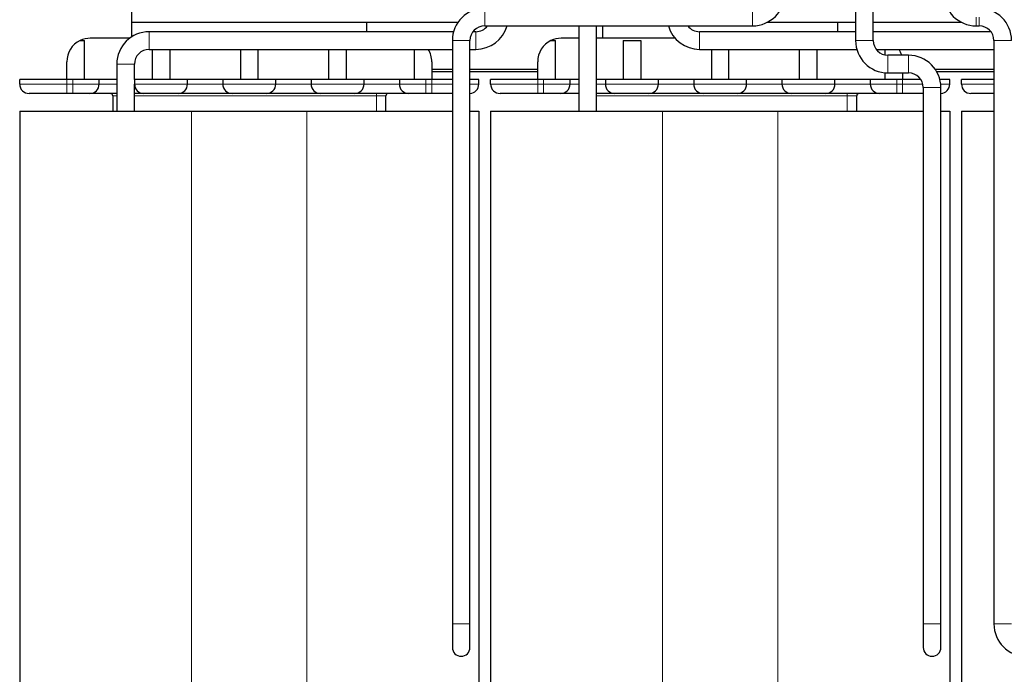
# Model space of a CAD drawing. Header units: millimetres. Extents: x 5 to 418, y 2 to 292.
# Tile 10 of 43: x 76 to 118, y 198 to 226. Entities that reach past the tile are written whole.
import ezdxf

# ---------------------------------------------------------------- set-up
doc = ezdxf.new("R2010")
doc.units = ezdxf.units.MM
doc.layers.add('SLD-0', color=7, linetype='Continuous')
doc.styles.add('SLDTEXTSTYLE0', font='TXT', dxfattribs={"width": 0.605})
doc.dimstyles.new('SLDDIMSTYLE0', dxfattribs={"dimtxt": 3.5, "dimasz": 3.302, "dimexe": 0, "dimexo": 0.0625, "dimgap": 0.875, "dimtad": 1, "dimlfac": 2, "dimrnd": 1e-09, "dimzin": 12, "dimdsep": 46, "dimtxsty": 'SLDTEXTSTYLE0', "dimsah": 1, "dimcen": 0.09, "dimadec": 0, "dimazin": 3, "dimtfac": 1, "dimtofl": 0, "dimtmove": 0, "dimatfit": 3, "dimfxl": 1, "dimfrac": 2, "dimtolj": 1, "dimtzin": 12, "dimarcsym": 0})

# ---------------------------------------------------------------- blocks, each defined once
blk = doc.blocks.new('_D_1')
at = {"layer": 'SLD-0', "color": 7}
for p, q in [((116.747, 251.02), (152.149, 251.02)), ((151.149, 180.17), (151.149, 251.02)), ((143.122, 180.17), (152.149, 180.17))]:
    blk.add_line(p, q, dxfattribs=at)
for points in [[(151.149, 251.02), (150.641, 247.718), (151.657, 247.718)], [(151.149, 180.17), (151.657, 183.472), (150.641, 183.472)]]:
    blk.add_solid(points, dxfattribs=at)
at = {"layer": 'SLD-0', "color": 7, "insert": (146.637, 209.579), "char_height": 3.5, "attachment_point": 1, "rotation": 90, "style": 'SLDTEXTSTYLE0'}
blk.add_mtext('141,7', dxfattribs=at)

msp = doc.modelspace()

# ---------------------------------------------------------------- linework, layer by layer
at = {"color": 7, "linetype": 'Continuous', "lineweight": 25}
for p, q in [((81.1224, 245.2697), (81.1224, 225.7697)), ((111.8724, 228.4947), (111.8724, 224.9947)), ((112.6224, 224.9947), (112.6224, 228.4947)), ((81.1224, 225.7697), (94.9866, 225.7697)), ((81.1224, 225.7697), (81.1224, 225.1471)), ((91.1224, 225.3697), (91.1224, 225.7697)), ((96.1224, 225.6197), (107.4974, 225.6197)), ((100.1224, 225.6197), (100.1224, 221.9947)), ((100.8724, 221.9947), (100.8724, 225.6197)), ((101.1224, 225.6197), (101.1224, 225.0947)), ((108.1219, 225.7697), (111.8724, 225.7697)), ((111.1224, 225.3697), (111.1224, 225.7697)), ((112.6224, 225.7697), (116.3729, 225.7697)), ((116.9974, 225.6197), (117.1224, 225.6197)), ((78.9365, 224.9947), (79.1224, 224.9947)), ((79.1224, 223.3447), (79.1224, 224.9947)), ((81.0474, 225.0947), (79.3724, 225.0947)), ((94.7995, 225.3697), (81.8724, 225.3697)), ((94.7474, 224.9947), (94.7474, 200.1947)), ((95.4974, 200.1947), (95.4974, 224.9947)), ((95.7474, 225.3697), (95.6224, 225.3697)), ((98.9365, 224.9947), (99.1224, 224.9947)), ((99.1224, 223.3447), (99.1224, 224.9947)), ((100.1224, 225.0947), (99.3724, 225.0947)), ((104.2078, 225.0947), (100.8724, 225.0947)), ((101.9974, 224.9947), (101.9974, 223.3447)), ((101.9974, 224.9947), (102.7474, 224.9947)), ((102.7474, 224.9947), (102.7474, 223.3447)), ((111.8724, 225.3697), (105.2474, 225.3697)), ((117.6224, 225.3697), (112.6224, 225.3697)), ((117.7474, 224.9947), (117.7474, 200.1947)), ((81.8724, 224.6197), (94.7474, 224.6197)), ((81.9974, 224.6197), (81.9974, 223.3447)), ((82.7474, 224.6197), (82.7474, 223.3447)), ((85.7474, 224.6197), (85.7474, 223.3447)), ((86.4974, 223.3447), (86.4974, 224.6197)), ((89.4974, 223.3447), (89.4974, 224.6197)), ((90.2474, 223.3447), (90.2474, 224.6197)), ((93.1224, 224.6197), (93.1224, 223.3447)), ((95.4974, 224.6197), (95.7474, 224.6197)), ((105.2474, 224.6197), (111.9245, 224.6197)), ((105.7474, 224.6197), (105.7474, 223.3447)), ((106.4974, 223.3447), (106.4974, 224.6197)), ((109.4974, 223.3447), (109.4974, 224.6197)), ((110.2474, 223.3447), (110.2474, 224.6197)), ((112.7474, 224.6197), (117.7474, 224.6197)), ((113.1224, 224.6197), (113.1224, 224.3823)), ((114.1224, 224.3697), (113.2474, 224.3697)), ((78.3724, 223.3447), (78.3724, 224.0947)), ((80.4974, 223.9947), (80.4974, 221.9947)), ((81.2474, 223.3447), (81.2474, 223.9947)), ((93.8724, 224.0947), (93.8724, 223.3447)), ((94.7474, 223.7697), (93.8724, 223.7697)), ((98.3724, 223.7697), (95.4974, 223.7697)), ((98.3724, 223.3447), (98.3724, 224.0947)), ((117.7474, 223.7697), (115.2581, 223.7697)), ((76.3724, 223.1447), (76.3724, 223.3447)), ((78.3724, 223.3447), (76.3724, 223.3447)), ((78.6224, 223.3447), (78.3724, 223.3447)), ((79.7474, 223.3447), (78.6224, 223.3447)), ((79.7474, 223.1447), (79.7474, 223.3447)), ((80.4974, 223.3447), (79.7474, 223.3447)), ((81.2474, 223.3447), (81.2474, 223.1447)), ((83.4974, 223.3447), (81.2474, 223.3447)), ((83.4974, 223.1447), (83.4974, 223.3447)), ((84.9974, 223.3447), (83.4974, 223.3447)), ((84.9974, 223.3447), (84.9974, 223.1447)), ((87.2474, 223.3447), (84.9974, 223.3447)), ((87.2474, 223.1447), (87.2474, 223.3447)), ((88.7474, 223.3447), (87.2474, 223.3447)), ((88.7474, 223.3447), (88.7474, 223.1447)), ((90.9974, 223.3447), (88.7474, 223.3447)), ((90.9974, 223.1447), (90.9974, 223.3447)), ((92.4974, 223.3447), (90.9974, 223.3447)), ((92.4974, 223.3447), (92.4974, 223.1447)), ((93.6224, 223.3447), (92.4974, 223.3447)), ((93.8724, 223.3447), (93.6224, 223.3447)), ((94.7474, 223.6697), (93.8724, 223.6697)), ((94.7474, 223.3447), (93.8724, 223.3447)), ((98.3724, 223.6697), (95.4974, 223.6697)), ((95.8724, 223.3447), (95.4974, 223.3447)), ((95.8724, 223.1447), (95.8724, 223.3447)), ((96.3724, 223.1447), (96.3724, 223.3447)), ((98.3724, 223.3447), (96.3724, 223.3447)), ((98.6224, 223.3447), (98.3724, 223.3447)), ((99.7474, 223.3447), (98.6224, 223.3447)), ((99.7474, 223.1447), (99.7474, 223.3447)), ((100.1224, 223.3447), (99.7474, 223.3447)), ((101.2474, 223.3447), (100.8724, 223.3447)), ((101.2474, 223.3447), (101.2474, 223.1447)), ((103.4974, 223.3447), (101.2474, 223.3447)), ((103.4974, 223.1447), (103.4974, 223.3447)), ((104.9974, 223.3447), (103.4974, 223.3447)), ((104.9974, 223.3447), (104.9974, 223.1447)), ((107.2474, 223.3447), (104.9974, 223.3447)), ((107.2474, 223.1447), (107.2474, 223.3447)), ((108.7474, 223.3447), (107.2474, 223.3447)), ((108.7474, 223.3447), (108.7474, 223.1447)), ((110.9974, 223.3447), (108.7474, 223.3447)), ((110.9974, 223.1447), (110.9974, 223.3447)), ((112.4974, 223.3447), (110.9974, 223.3447)), ((112.4974, 223.3447), (112.4974, 223.1447)), ((113.6224, 223.3447), (112.4974, 223.3447)), ((113.1224, 223.6253), (113.1224, 223.3447)), ((113.2474, 223.6197), (114.1224, 223.6197)), ((113.8724, 223.3447), (113.6224, 223.3447)), ((113.8724, 223.6197), (113.8724, 223.3447)), ((114.6402, 223.3447), (113.8724, 223.3447)), ((117.7474, 223.6697), (115.3203, 223.6697)), ((115.8724, 223.3447), (115.4521, 223.3447)), ((115.8724, 223.1447), (115.8724, 223.3447)), ((116.3724, 223.1447), (116.3724, 223.3447)), ((117.7474, 223.3447), (116.3724, 223.3447)), ((81.2474, 221.9947), (81.2474, 223.1447)), ((114.7474, 222.9947), (114.7474, 200.1947)), ((115.4974, 200.1947), (115.4974, 222.9947)), ((78.6224, 222.7447), (78.3724, 222.7447)), ((80.3224, 222.6447), (80.3224, 221.9947)), ((91.9224, 221.9947), (91.9224, 222.6447)), ((93.8724, 222.7447), (93.6224, 222.7447)), ((98.6224, 222.7447), (98.3724, 222.7447)), ((111.9224, 221.9947), (111.9224, 222.6447)), ((113.8724, 222.7447), (113.6224, 222.7447)), ((76.3724, 221.9947), (76.3724, 195.1947)), ((76.3724, 221.9947), (83.6724, 221.9947)), ((83.6724, 221.9947), (88.5724, 221.9947)), ((88.5724, 221.9947), (94.7474, 221.9947)), ((95.4974, 221.9947), (95.8724, 221.9947)), ((95.8724, 221.9947), (95.8724, 195.1947)), ((96.3724, 221.9947), (96.3724, 195.1947)), ((96.3724, 221.9947), (103.6724, 221.9947)), ((103.6724, 221.9947), (108.5724, 221.9947)), ((108.5724, 221.9947), (114.7474, 221.9947)), ((115.4974, 221.9947), (115.8724, 221.9947)), ((115.8724, 221.9947), (115.8724, 195.1947)), ((116.3724, 221.9947), (116.3724, 195.1947)), ((116.3724, 221.9947), (117.7474, 221.9947)), ((94.7474, 200.1947), (94.7474, 199.1947)), ((95.4974, 199.1947), (95.4974, 200.1947)), ((114.7474, 200.1947), (114.7474, 199.1947)), ((115.4974, 199.1947), (115.4974, 200.1947))]:
    msp.add_line(p, q, dxfattribs=at)
at = {"color": 7, "linetype": 'Continuous', "lineweight": 18}
for p, q in [((96.1224, 226.3697), (96.1224, 225.6197)), ((107.4974, 226.3697), (107.4974, 225.6197)), ((116.9974, 225.6197), (116.9974, 225.9947)), ((117.1224, 225.6197), (117.1224, 225.9947)), ((81.8724, 225.3697), (81.8724, 224.9947)), ((81.8724, 224.9947), (81.8724, 224.6197)), ((94.7474, 224.9947), (95.4974, 224.9947)), ((95.7474, 225.3697), (95.7474, 224.9947)), ((95.7474, 224.9947), (95.7474, 224.6197)), ((105.2474, 224.9947), (105.2474, 225.3697)), ((105.2474, 224.6197), (105.2474, 224.9947)), ((111.8724, 224.9947), (112.6224, 224.9947)), ((117.7474, 224.9947), (118.1224, 224.9947)), ((118.1224, 224.9947), (118.4974, 224.9947)), ((113.2474, 223.6197), (113.2474, 224.3697)), ((114.1224, 223.6197), (114.1224, 224.3697)), ((80.4974, 223.9947), (80.8724, 223.9947)), ((80.8724, 223.9947), (81.2474, 223.9947)), ((78.3724, 223.1447), (78.3724, 223.3447)), ((78.6224, 223.1447), (78.6224, 223.3447)), ((93.6224, 223.1447), (93.6224, 223.3447)), ((93.8724, 223.1447), (93.8724, 223.3447)), ((98.3724, 223.1447), (98.3724, 223.3447)), ((98.6224, 223.1447), (98.6224, 223.3447)), ((113.6224, 223.1447), (113.6224, 223.3447)), ((113.8724, 223.1447), (113.8724, 223.3447)), ((78.3724, 223.1447), (76.3724, 223.1447)), ((78.3724, 222.7447), (78.3724, 223.1447)), ((78.6224, 223.1447), (78.3724, 223.1447)), ((79.7474, 223.1447), (78.6224, 223.1447)), ((78.6224, 222.7447), (78.6224, 223.1447)), ((80.4974, 223.1447), (79.7474, 223.1447)), ((83.4974, 223.1447), (81.2474, 223.1447)), ((84.9974, 223.1447), (83.4974, 223.1447)), ((87.2474, 223.1447), (84.9974, 223.1447)), ((88.7474, 223.1447), (87.2474, 223.1447)), ((90.9974, 223.1447), (88.7474, 223.1447)), ((92.4974, 223.1447), (90.9974, 223.1447)), ((93.6224, 223.1447), (92.4974, 223.1447)), ((93.6224, 222.7447), (93.6224, 223.1447)), ((93.8724, 223.1447), (93.6224, 223.1447)), ((93.8724, 222.7447), (93.8724, 223.1447)), ((94.7474, 223.1447), (93.8724, 223.1447)), ((95.8724, 223.1447), (95.4974, 223.1447)), ((98.3724, 223.1447), (96.3724, 223.1447)), ((98.3724, 222.7447), (98.3724, 223.1447)), ((98.6224, 223.1447), (98.3724, 223.1447)), ((99.7474, 223.1447), (98.6224, 223.1447)), ((98.6224, 222.7447), (98.6224, 223.1447)), ((100.1224, 223.1447), (99.7474, 223.1447)), ((101.2474, 223.1447), (100.8724, 223.1447)), ((103.4974, 223.1447), (101.2474, 223.1447)), ((104.9974, 223.1447), (103.4974, 223.1447)), ((107.2474, 223.1447), (104.9974, 223.1447)), ((108.7474, 223.1447), (107.2474, 223.1447)), ((110.9974, 223.1447), (108.7474, 223.1447)), ((112.4974, 223.1447), (110.9974, 223.1447)), ((113.6224, 223.1447), (112.4974, 223.1447)), ((113.6224, 222.7447), (113.6224, 223.1447)), ((113.8724, 223.1447), (113.6224, 223.1447)), ((113.8724, 222.7447), (113.8724, 223.1447)), ((114.7291, 223.1447), (113.8724, 223.1447)), ((114.7474, 222.9947), (115.4974, 222.9947)), ((115.8724, 223.1447), (115.4892, 223.1447)), ((117.7474, 223.1447), (116.3724, 223.1447)), ((80.4974, 222.6447), (80.3224, 222.6447)), ((81.2474, 222.6447), (91.5224, 222.6447)), ((91.5224, 222.6447), (91.5224, 222.7447)), ((91.9224, 222.6447), (91.5224, 222.6447)), ((91.5224, 222.6447), (91.5224, 221.9947)), ((100.8724, 222.6447), (111.5224, 222.6447)), ((111.5224, 222.6447), (111.5224, 222.7447)), ((111.9224, 222.6447), (111.5224, 222.6447)), ((111.5224, 222.6447), (111.5224, 221.9947)), ((83.6724, 221.9947), (83.6724, 195.1947)), ((88.5724, 221.9947), (88.5724, 195.1947)), ((103.6724, 221.9947), (103.6724, 195.1947)), ((108.5724, 221.9947), (108.5724, 195.1947)), ((94.7474, 200.1947), (95.4974, 200.1947)), ((114.7474, 200.1947), (115.4974, 200.1947)), ((117.7474, 200.1947), (118.1224, 200.1947)), ((118.1224, 200.1947), (118.4974, 200.1947))]:
    msp.add_line(p, q, dxfattribs=at)
at = {"color": 7, "linetype": 'Continuous', "lineweight": 25}
for centre, radius, start, end in [((107.4974, 226.9947), 1.375, 270, 0), ((116.9974, 226.9947), 1.375, 180, 270), ((96.1224, 224.9947), 1.375, 90, 180), ((117.1224, 224.9947), 1.375, 0, 90), ((96.1224, 224.9947), 0.625, 90, 180), ((95.7474, 225.9947), 0.625, 270, 323.1301), ((95.7474, 225.9947), 1.375, 270, 344.17338), ((105.2474, 225.9947), 1.375, 195.82662, 270), ((105.2474, 225.9947), 0.625, 216.8699, 270), ((117.1224, 224.9947), 0.625, 0, 90), ((79.3724, 224.0947), 1, 115.84193, 180), ((79.3724, 224.0947), 1, 90, 115.84193), ((81.8724, 223.9947), 1.375, 90, 180), ((99.3724, 224.0947), 1, 115.84193, 180), ((99.3724, 224.0947), 1, 90, 115.84193), ((113.2474, 224.9947), 1.375, 180, 270), ((113.2474, 224.9947), 0.625, 180, 270), ((81.8724, 223.9947), 0.625, 90, 180), ((92.8724, 224.0947), 1, 0, 31.66824), ((112.8724, 224.0947), 1, 15.96201, 31.66824), ((114.1224, 222.9947), 1.375, 0, 90), ((114.1224, 222.9947), 0.625, 0, 90), ((76.7724, 223.1447), 0.4, 180, 270), ((79.3474, 223.1447), 0.4, 270, 0), ((81.6474, 223.1447), 0.4, 180, 270), ((83.0974, 223.1447), 0.4, 270, 0), ((85.3974, 223.1447), 0.4, 180, 270), ((86.8474, 223.1447), 0.4, 270, 0), ((89.1474, 223.1447), 0.4, 180, 270), ((90.5974, 223.1447), 0.4, 270, 0), ((92.8974, 223.1447), 0.4, 180, 270), ((95.4724, 223.1447), 0.4, 273.58332, 0), ((96.7724, 223.1447), 0.4, 180, 270), ((99.3474, 223.1447), 0.4, 270, 0), ((101.6474, 223.1447), 0.4, 180, 270), ((103.0974, 223.1447), 0.4, 270, 0), ((105.3974, 223.1447), 0.4, 180, 270), ((106.8474, 223.1447), 0.4, 270, 0), ((109.1474, 223.1447), 0.4, 180, 270), ((110.5974, 223.1447), 0.4, 270, 0), ((112.8974, 223.1447), 0.4, 180, 270), ((115.4724, 223.1447), 0.4, 273.58332, 0), ((116.7724, 223.1447), 0.4, 180, 270), ((80.2224, 222.6447), 0.1, 0, 90), ((92.0224, 222.6447), 0.1, 90, 180), ((112.0224, 222.6447), 0.1, 90, 180), ((119.1224, 200.1947), 1.375, 180, 270), ((95.1224, 199.1947), 0.375, 180, 0), ((115.1224, 199.1947), 0.375, 180, 0)]:
    msp.add_arc(centre, radius, start, end, dxfattribs=at)
for points, knots in [([(78.3724, 222.7447), (78.1712, 222.7447), (77.8605, 222.7447), (77.4876, 222.7447), (77.2331, 222.7447), (77.0263, 222.7447), (76.827, 222.7447), (76.7939, 222.7447), (76.7724, 222.7447)], [0, 0, 0, 0, 0.2394429, 0.369668, 0.5, 0.630225, 0.7605571, 1, 1, 1, 1]), ([(79.3474, 222.7447), (79.3376, 222.7447), (79.3226, 222.7447), (79.2323, 222.7447), (79.1387, 222.7447), (79.0233, 222.7447), (78.8544, 222.7447), (78.7135, 222.7447), (78.6224, 222.7447)], [0, 0, 0, 0, 0.2394429, 0.3696034, 0.4999999, 0.6301604, 0.7605571, 1, 1, 1, 1]), ([(80.4974, 222.7447), (80.3527, 222.7447), (80.1295, 222.7447), (79.8615, 222.7447), (79.6785, 222.7447), (79.5299, 222.7447), (79.3867, 222.7447), (79.3628, 222.7447), (79.3474, 222.7447)], [0, 0, 0, 0, 0.2394429, 0.369647, 0.4999999, 0.6302041, 0.7605571, 1, 1, 1, 1]), ([(81.6474, 222.7447), (81.6322, 222.7447), (81.6087, 222.7447), (81.4636, 222.7447), (81.3522, 222.7447), (81.2688, 222.7447), (81.2474, 222.7447)], [0, 0, 0, 0, 0.4391001, 0.6778736, 0.91692, 1, 1, 1, 1]), ([(83.0974, 222.7447), (83.0876, 222.7447), (83.0726, 222.7447), (82.9823, 222.7447), (82.8887, 222.7447), (82.7733, 222.7447), (82.6044, 222.7447), (82.3724, 222.7447), (82.1405, 222.7447), (81.9715, 222.7447), (81.8562, 222.7447), (81.7624, 222.7447), (81.6721, 222.7447), (81.6571, 222.7447), (81.6474, 222.7447)], [0, 0, 0, 0, 0.1197215, 0.1848017, 0.2499999, 0.3150802, 0.3802785, 0.5, 0.6197215, 0.6848017, 0.7499999, 0.8150802, 0.8802785, 1, 1, 1, 1]), ([(85.3974, 222.7447), (85.3819, 222.7447), (85.3581, 222.7447), (85.2149, 222.7447), (85.0663, 222.7447), (84.8833, 222.7447), (84.6153, 222.7447), (84.2474, 222.7447), (83.8795, 222.7447), (83.6115, 222.7447), (83.4285, 222.7447), (83.2799, 222.7447), (83.1367, 222.7447), (83.1128, 222.7447), (83.0974, 222.7447)], [0, 0, 0, 0, 0.1197215, 0.1848235, 0.25, 0.315102, 0.3802785, 0.5, 0.6197215, 0.6848235, 0.75, 0.815102, 0.8802785, 1, 1, 1, 1]), ([(86.8474, 222.7447), (86.8376, 222.7447), (86.8226, 222.7447), (86.7323, 222.7447), (86.6387, 222.7447), (86.5233, 222.7447), (86.3544, 222.7447), (86.1224, 222.7447), (85.8905, 222.7447), (85.7215, 222.7447), (85.6062, 222.7447), (85.5124, 222.7447), (85.4221, 222.7447), (85.4071, 222.7447), (85.3974, 222.7447)], [0, 0, 0, 0, 0.1197215, 0.1848017, 0.2499999, 0.3150802, 0.3802785, 0.5, 0.6197215, 0.6848017, 0.7499999, 0.8150802, 0.8802785, 1, 1, 1, 1]), ([(89.1474, 222.7447), (89.1319, 222.7447), (89.1081, 222.7447), (88.9649, 222.7447), (88.8163, 222.7447), (88.6333, 222.7447), (88.3653, 222.7447), (87.9974, 222.7447), (87.6295, 222.7447), (87.3615, 222.7447), (87.1785, 222.7447), (87.0299, 222.7447), (86.8867, 222.7447), (86.8628, 222.7447), (86.8474, 222.7447)], [0, 0, 0, 0, 0.11972147, 0.18482351, 0.24999997, 0.31510204, 0.38027853, 0.5, 0.61972147, 0.68482351, 0.74999997, 0.81510204, 0.88027853, 1, 1, 1, 1]), ([(90.5974, 222.7447), (90.5876, 222.7447), (90.5726, 222.7447), (90.4823, 222.7447), (90.3887, 222.7447), (90.2733, 222.7447), (90.1044, 222.7447), (89.8724, 222.7447), (89.6405, 222.7447), (89.4715, 222.7447), (89.3562, 222.7447), (89.2624, 222.7447), (89.1721, 222.7447), (89.1571, 222.7447), (89.1474, 222.7447)], [0, 0, 0, 0, 0.11972147, 0.18480169, 0.24999995, 0.31508022, 0.38027853, 0.5, 0.61972147, 0.68480169, 0.74999995, 0.81508022, 0.88027853, 1, 1, 1, 1]), ([(92.8974, 222.7447), (92.8819, 222.7447), (92.8581, 222.7447), (92.7149, 222.7447), (92.5663, 222.7447), (92.3833, 222.7447), (92.1153, 222.7447), (91.7474, 222.7447), (91.3795, 222.7447), (91.1115, 222.7447), (90.9285, 222.7447), (90.7799, 222.7447), (90.6367, 222.7447), (90.6128, 222.7447), (90.5974, 222.7447)], [0, 0, 0, 0, 0.1197215, 0.1848235, 0.25, 0.315102, 0.3802785, 0.5, 0.6197215, 0.6848235, 0.75, 0.815102, 0.8802785, 1, 1, 1, 1]), ([(93.6224, 222.7447), (93.5312, 222.7447), (93.3905, 222.7447), (93.2215, 222.7447), (93.1062, 222.7447), (93.0124, 222.7447), (92.9221, 222.7447), (92.9071, 222.7447), (92.8974, 222.7447)], [0, 0, 0, 0, 0.2394429, 0.3696034, 0.4999999, 0.6301604, 0.7605571, 1, 1, 1, 1]), ([(94.7474, 222.7447), (94.6538, 222.7447), (94.386, 222.7447), (94.0748, 222.7447), (93.8724, 222.7447)], [0, 0, 0, 0, 0.3495185, 1, 1, 1, 1]), ([(98.3724, 222.7447), (98.1712, 222.7447), (97.8605, 222.7447), (97.4876, 222.7447), (97.2331, 222.7447), (97.0263, 222.7447), (96.827, 222.7447), (96.7939, 222.7447), (96.7724, 222.7447)], [0, 0, 0, 0, 0.2394429, 0.369668, 0.5, 0.630225, 0.7605571, 1, 1, 1, 1]), ([(99.3474, 222.7447), (99.3376, 222.7447), (99.3226, 222.7447), (99.2323, 222.7447), (99.1387, 222.7447), (99.0233, 222.7447), (98.8544, 222.7447), (98.7135, 222.7447), (98.6224, 222.7447)], [0, 0, 0, 0, 0.2394429, 0.3696034, 0.4999999, 0.6301604, 0.7605571, 1, 1, 1, 1]), ([(100.1224, 222.7447), (100.1061, 222.7447), (100.0126, 222.7447), (99.8628, 222.7447), (99.6782, 222.7447), (99.53, 222.7447), (99.3866, 222.7447), (99.3628, 222.7447), (99.3474, 222.7447)], [0, 0, 0, 0, 0.03468249, 0.19994067, 0.36538776, 0.53064602, 0.69609319, 1, 1, 1, 1]), ([(101.6474, 222.7447), (101.6319, 222.7447), (101.6081, 222.7447), (101.4648, 222.7447), (101.3167, 222.7447), (101.1321, 222.7447), (100.9822, 222.7447), (100.8886, 222.7447), (100.8724, 222.7447)], [0, 0, 0, 0, 0.30390681, 0.46916499, 0.63461207, 0.79987034, 0.96531751, 1, 1, 1, 1]), ([(103.0974, 222.7447), (103.0876, 222.7447), (103.0726, 222.7447), (102.9823, 222.7447), (102.8887, 222.7447), (102.7733, 222.7447), (102.6044, 222.7447), (102.3724, 222.7447), (102.1405, 222.7447), (101.9715, 222.7447), (101.8562, 222.7447), (101.7624, 222.7447), (101.6721, 222.7447), (101.6571, 222.7447), (101.6474, 222.7447)], [0, 0, 0, 0, 0.1197215, 0.1848017, 0.2499999, 0.3150802, 0.3802785, 0.5, 0.6197215, 0.6848017, 0.7499999, 0.8150802, 0.8802785, 1, 1, 1, 1]), ([(105.3974, 222.7447), (105.3819, 222.7447), (105.3581, 222.7447), (105.2149, 222.7447), (105.0663, 222.7447), (104.8833, 222.7447), (104.6153, 222.7447), (104.2474, 222.7447), (103.8795, 222.7447), (103.6115, 222.7447), (103.4285, 222.7447), (103.2799, 222.7447), (103.1367, 222.7447), (103.1128, 222.7447), (103.0974, 222.7447)], [0, 0, 0, 0, 0.1197215, 0.1848235, 0.25, 0.315102, 0.3802785, 0.5, 0.6197215, 0.6848235, 0.75, 0.815102, 0.8802785, 1, 1, 1, 1]), ([(106.8474, 222.7447), (106.8376, 222.7447), (106.8226, 222.7447), (106.7323, 222.7447), (106.6387, 222.7447), (106.5233, 222.7447), (106.3544, 222.7447), (106.1224, 222.7447), (105.8905, 222.7447), (105.7215, 222.7447), (105.6062, 222.7447), (105.5124, 222.7447), (105.4221, 222.7447), (105.4071, 222.7447), (105.3974, 222.7447)], [0, 0, 0, 0, 0.1197215, 0.1848017, 0.2499999, 0.3150802, 0.3802785, 0.5, 0.6197215, 0.6848017, 0.7499999, 0.8150802, 0.8802785, 1, 1, 1, 1]), ([(109.1474, 222.7447), (109.1319, 222.7447), (109.1081, 222.7447), (108.9649, 222.7447), (108.8163, 222.7447), (108.6333, 222.7447), (108.3653, 222.7447), (107.9974, 222.7447), (107.6295, 222.7447), (107.3615, 222.7447), (107.1785, 222.7447), (107.0299, 222.7447), (106.8867, 222.7447), (106.8628, 222.7447), (106.8474, 222.7447)], [0, 0, 0, 0, 0.1197215, 0.1848235, 0.25, 0.315102, 0.3802785, 0.5, 0.6197215, 0.6848235, 0.75, 0.815102, 0.8802785, 1, 1, 1, 1]), ([(110.5974, 222.7447), (110.5876, 222.7447), (110.5726, 222.7447), (110.4823, 222.7447), (110.3887, 222.7447), (110.2733, 222.7447), (110.1044, 222.7447), (109.8724, 222.7447), (109.6405, 222.7447), (109.4715, 222.7447), (109.3562, 222.7447), (109.2624, 222.7447), (109.1721, 222.7447), (109.1571, 222.7447), (109.1474, 222.7447)], [0, 0, 0, 0, 0.11972147, 0.18480169, 0.24999995, 0.31508022, 0.38027853, 0.5, 0.61972147, 0.68480169, 0.74999995, 0.81508022, 0.88027853, 1, 1, 1, 1]), ([(112.8974, 222.7447), (112.8819, 222.7447), (112.8581, 222.7447), (112.7149, 222.7447), (112.5663, 222.7447), (112.3833, 222.7447), (112.1153, 222.7447), (111.7474, 222.7447), (111.3795, 222.7447), (111.1115, 222.7447), (110.9285, 222.7447), (110.7799, 222.7447), (110.6367, 222.7447), (110.6128, 222.7447), (110.5974, 222.7447)], [0, 0, 0, 0, 0.11972147, 0.18482351, 0.24999997, 0.31510204, 0.38027853, 0.5, 0.61972147, 0.68482351, 0.74999997, 0.81510204, 0.88027853, 1, 1, 1, 1]), ([(113.6224, 222.7447), (113.5312, 222.7447), (113.3905, 222.7447), (113.2215, 222.7447), (113.1062, 222.7447), (113.0124, 222.7447), (112.9221, 222.7447), (112.9071, 222.7447), (112.8974, 222.7447)], [0, 0, 0, 0, 0.2394429, 0.3696034, 0.4999999, 0.6301604, 0.7605571, 1, 1, 1, 1]), ([(114.7474, 222.7447), (114.6538, 222.7447), (114.386, 222.7447), (114.0748, 222.7447), (113.8724, 222.7447)], [0, 0, 0, 0, 0.3495185, 1, 1, 1, 1]), ([(117.7474, 222.7447), (117.6609, 222.7447), (117.4755, 222.7447), (117.2335, 222.7447), (117.0262, 222.7447), (116.8271, 222.7447), (116.7939, 222.7447), (116.7724, 222.7447)], [0, 0, 0, 0, 0.153171, 0.3282675, 0.5032203, 0.6783168, 1, 1, 1, 1])]:
    msp.add_open_spline(points, degree=3, knots=knots, dxfattribs=at)

# ---------------------------------------------------------------- dimensions: what is measured, and where the dimension line sits
at = {"layer": 'SLD-0', "color": 7}
dim = msp.add_linear_dim(base=(151.1487, 251.0197), p1=(143.1224, 180.1697), p2=(116.7474, 251.0197), angle=90, dimstyle='SLDDIMSTYLE0', dxfattribs=at)
dim.commit()
dim.dimension.update_dxf_attribs({"geometry": '_D_1', "text_midpoint": (151.1487, 215.5947), "dimtype": 160})

doc.saveas('drawing.dxf')
